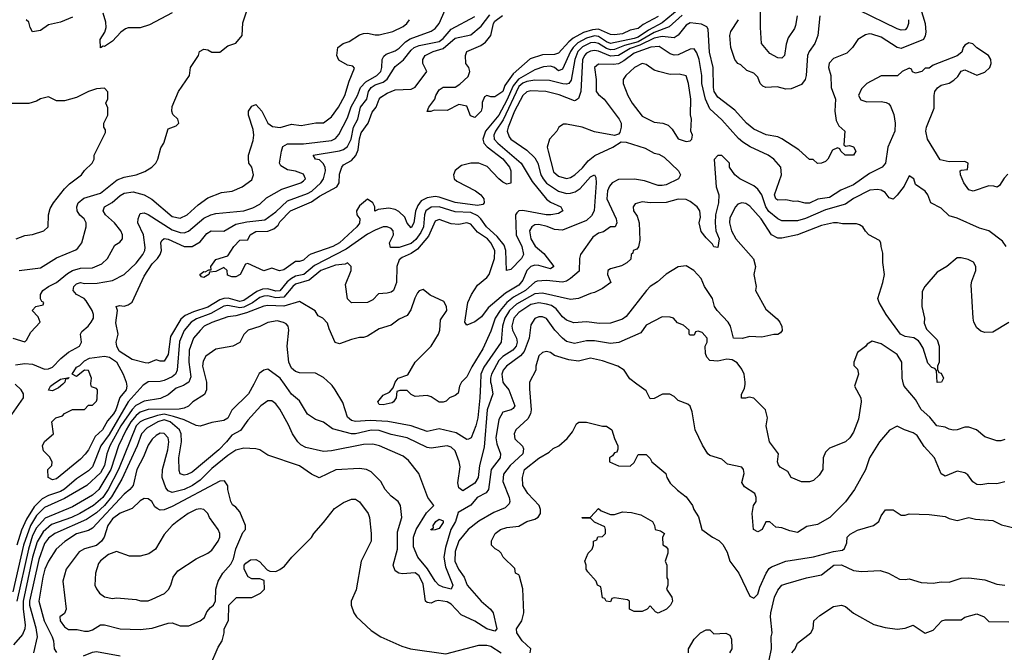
# Model space of a CAD drawing. Header units: inches. Extents: x 2348341 to 2479810, y 460419 to 613669.
# Tile 60 of 256: x 2371405 to 2376347, y 508652 to 511830. Entities that reach past the tile are written whole.
import ezdxf

# ---------------------------------------------------------------- set-up
doc = ezdxf.new("R2010")
doc.units = ezdxf.units.IN
doc.header["$MEASUREMENT"] = 0
doc.layers.add('C3570', color=7, linetype='Continuous')
doc.layers.add('C3571', color=7, linetype='Continuous')

msp = doc.modelspace()

# ---------------------------------------------------------------- linework, layer by layer
at = {"layer": 'C3570', "color": 2}
for points, elevation in [([(2371353.6, 509830), (2371423.7, 509930), (2371423.7, 509950), (2371412, 509970), (2371382.3, 510000)], 106), ([(2372237.7, 510000), (2372226.7, 509993.3), (2372190, 509979.5), (2372150, 509946), (2372112.1, 509927.9), (2372030, 509913.3), (2371988, 509892), (2371970, 509872.8), (2371912.9, 509790), (2371858, 509690), (2371842, 509650), (2371831.3, 509590), (2371810, 509553.3), (2371742, 509490), (2371630, 509424.4), (2371530, 509379.1), (2371490, 509340.4), (2371458.5, 509290), (2371424, 509190), (2371370, 508956)], 110), ([(2372580.1, 510000), (2372554, 509950), (2372470.5, 509869.5), (2372450, 509829.2), (2372430, 509817.2), (2372370, 509806.6), (2372310, 509789), (2372290, 509792), (2372230, 509819.7), (2372177.6, 509837.6), (2372130, 509848.1), (2372097.3, 509842.7), (2372030, 509820.4), (2372010, 509809.7), (2371990.3, 509790), (2371900.7, 509570), (2371848.2, 509470), (2371821.5, 509430), (2371775.8, 509390), (2371706, 509350), (2371664.9, 509330), (2371565, 509295), (2371523.2, 509256.8), (2371492.2, 509207.8), (2371469.5, 509130.5), (2371421.7, 508910), (2371421.5, 508870), (2371432.7, 508790), (2371430.2, 508769.7), (2371418.7, 508741.3), (2371373, 508690)], 118), ([(2372342.6, 510000), (2372343, 509970), (2372332.2, 509947.8), (2372274.8, 509910), (2372252, 509888), (2372230, 509878.4), (2372205.5, 509874.5), (2372050, 509872.1), (2372010, 509858), (2371990, 509842.2), (2371963.2, 509810), (2371938.8, 509770), (2371900.7, 509690), (2371862.9, 509570), (2371802.6, 509470), (2371770, 509441.1), (2371670, 509383.5), (2371533.5, 509326.5), (2371490, 509278), (2371470, 509238.4), (2371448.7, 509170), (2371390.9, 508910)], 114), ([(2372032.8, 510000), (2372025.1, 509994.9), (2371950.1, 509909.9), (2371854.1, 509745.9), (2371812.4, 509690), (2371770, 509583.6), (2371750, 509563.5), (2371690, 509523), (2371630, 509472.2), (2371610, 509459.8), (2371550, 509439.8), (2371517.4, 509422.6), (2371477.6, 509382.4), (2371439.1, 509320.9), (2371414.3, 509265.7), (2371391, 509190)], 106), ([(2373837.6, 510000), (2373859.5, 509970), (2373890.5, 509890), (2373882.8, 509877.2), (2373872, 509870), (2373830, 509859), (2373810, 509822), (2373794.9, 509730), (2373799.9, 509699.9), (2373819.1, 509650), (2373817.1, 509630), (2373772, 509570), (2373758.4, 509470), (2373745.9, 509454.2), (2373700.5, 509430), (2373668.7, 509391.3), (2373605.8, 509354.2), (2373592.4, 509310), (2373569.2, 509270), (2373541.7, 509178.3), (2373533.4, 509130), (2373541.7, 509081.7), (2373579.5, 508990), (2373570, 508969.6), (2373530, 508979.5), (2373509.3, 508990), (2373490, 509009.3), (2373452.4, 509072.4), (2373403, 509130), (2373382, 509182), (2373381.1, 509230), (2373395.4, 509270), (2373446.9, 509353.1), (2373484, 509390), (2373453.2, 509430), (2373408.7, 509550), (2373355.9, 509615.9), (2373330, 509638), (2373210.7, 509689.3), (2373178, 509698), (2373130, 509696.3), (2372970, 509664.5), (2372930, 509660.7), (2372841.7, 509681.7), (2372815.3, 509695.3), (2372800.9, 509710), (2372775.1, 509750), (2372754.9, 509794.9), (2372710, 509873.2), (2372690, 509901.2), (2372670, 509916), (2372650, 509916), (2372614.8, 509890), (2372550, 509819.3), (2372513.3, 509766.7), (2372470, 509743.7), (2372443.8, 509710), (2372403.8, 509670), (2372270, 509558), (2372246, 509546), (2372230, 509542.7), (2372210, 509549), (2372205.1, 509565.1), (2372204.2, 509630), (2372216.9, 509710), (2372215.6, 509750), (2372207.8, 509770), (2372160.5, 509810), (2372130, 509820.3), (2372097.6, 509810), (2372042.3, 509777.7), (2372016.9, 509750), (2371994.7, 509690), (2371917.2, 509522.8), (2371866.3, 509433.7), (2371831.3, 509390), (2371790, 509353.3), (2371740, 509320), (2371581.6, 509250), (2371550, 509226), (2371530, 509198.4), (2371500.7, 509119.3), (2371454, 508910), (2371454.2, 508890), (2371485.1, 508774.9), (2371492, 508730), (2371473.4, 508650)], 122), ([(2373964.3, 510000), (2373963.5, 509976.5), (2373972.4, 509870), (2373968.5, 509850), (2373955.1, 509824.9), (2373894.8, 509770), (2373886.8, 509750), (2373890, 509724.7), (2373928, 509688), (2373934.6, 509674.6), (2373930.4, 509650), (2373866.7, 509590), (2373833.5, 509546.5), (2373830.4, 509510), (2373862, 509430), (2373864.9, 509410), (2373861.4, 509398.6), (2373841.1, 509378.9), (2373785.2, 509354.8), (2373710, 509312), (2373656.3, 509270), (2373610, 509213.2), (2373590, 509158), (2373588.5, 509110), (2373608, 509070), (2373636.3, 509030), (2373650.7, 508990), (2373722, 508910), (2373768.9, 508868.9), (2373781.6, 508850), (2373800.5, 508770), (2373790, 508758), (2373750, 508769.7), (2373690, 508809.6), (2373620.4, 508840.4), (2373570, 508894.5), (2373550, 508906.6), (2373508, 508912), (2373490.7, 508909.3), (2373470, 508899), (2373450, 508902), (2373442, 508910), (2373430, 508995.3), (2373410, 509036), (2373390, 509052.3), (2373326.3, 509046.3), (2373308, 509050), (2373290, 509062), (2373279.3, 509090), (2373300.7, 509170), (2373302, 509258), (2373322.7, 509330), (2373317.2, 509390), (2373304, 509410), (2373270, 509437.2), (2373239, 509470), (2373218, 509510), (2373170, 509559), (2373146, 509570), (2373110, 509576), (2372991, 509569), (2372908.9, 509528.9), (2372870, 509548), (2372809.4, 509589.4), (2372650, 509642), (2372609.5, 509669.5), (2372590, 509675.1), (2372530, 509678.4), (2372490, 509667.6), (2372450, 509640.5), (2372370, 509576.3), (2372310, 509517.4), (2372272.4, 509490), (2372230, 509469.7), (2372170, 509455.6), (2372150, 509463.7), (2372138, 509478), (2372120.7, 509530), (2372122, 509570), (2372147.8, 509670), (2372152.8, 509710), (2372149.4, 509730), (2372130, 509752.3), (2372110, 509754), (2372090, 509742), (2372070, 509722.7), (2372050, 509692.7), (2372026.3, 509633.7), (2371992.7, 509570), (2371974, 509490), (2371957.3, 509470), (2371930, 509446.6), (2371770, 509275.6), (2371750, 509263.6), (2371690, 509247.8), (2371631.5, 509208.5), (2371587.3, 509170), (2371549.2, 509110.8), (2371531.7, 509070), (2371521.5, 509030), (2371501.1, 508910), (2371527.4, 508810), (2371568.4, 508730), (2371574.9, 508710), (2371577.3, 508670), (2371590, 508651)], 126), ([(2371941.2, 510000), (2371943, 509990), (2371939.3, 509970), (2371906.9, 509933.1), (2371886.7, 509870), (2371875.6, 509850), (2371845.7, 509814.3), (2371820.4, 509770), (2371784.2, 509735.8), (2371750, 509669.4), (2371732.8, 509647.2), (2371710, 509622.7), (2371590, 509524), (2371570, 509518), (2371548, 509530), (2371546, 509570), (2371566, 509590), (2371568, 509610), (2371554.6, 509634.6), (2371524.7, 509664.7), (2371519, 509690), (2371529.3, 509710.7), (2371574, 509750), (2371566, 509810), (2371586, 509830), (2371619, 509841), (2371630, 509851.3), (2371670, 509872), (2371730, 509872), (2371750, 509894), (2371770, 509894), (2371790, 509914), (2371793.6, 509926.4), (2371795.3, 509970), (2371790, 509978), (2371766, 509986), (2371762.5, 510000)], 102), ([(2371621.2, 510000), (2371599.8, 509980.2), (2371570, 509966), (2371548.9, 509968.9), (2371559, 509990), (2371573.7, 510000)], 102), ([(2373770.8, 510000), (2373780.4, 509950), (2373751.6, 509870), (2373737.2, 509682.8), (2373713.7, 509590), (2373706, 509530), (2373690, 509502), (2373630, 509464), (2373610, 509478), (2373604.1, 509504.1), (2373615.3, 509584.7), (2373611.6, 509610), (2373590, 509665.2), (2373570, 509683.7), (2373550, 509689.5), (2373470, 509677.6), (2373450, 509680.7), (2373350.6, 509729.4), (2373270, 509746.3), (2373210, 509766.9), (2373170, 509768.2), (2373090.2, 509749.8), (2373070, 509749.7), (2372975.5, 509775.5), (2372930, 509808.7), (2372890, 509822), (2372850, 509848.7), (2372810, 509915.3), (2372769.6, 509949.6), (2372733.9, 510000)], 118), ([(2373717.5, 510000), (2373714.6, 509930), (2373704.6, 509830), (2373694.9, 509790), (2373670.4, 509729.6), (2373657.3, 509722.7), (2373650, 509721.2), (2373595.6, 509755.6), (2373510, 509775.1), (2373450, 509762), (2373369.7, 509789.7), (2373252.4, 509812.4), (2373164, 509816), (2373090, 509811.3), (2373070, 509816.2), (2373050, 509834), (2373026.6, 509906.6), (2372989.3, 509970), (2372973.3, 509993.3), (2372966, 510000)], 114), ([(2373617, 510000), (2373612, 509990), (2373605.4, 509954.6), (2373590, 509942), (2373562, 509930), (2373545.4, 509914.6), (2373530, 509908.7), (2373511.1, 509908.9), (2373470, 509935.3), (2373450, 509942), (2373390, 509938), (2373370, 509948), (2373350, 509968), (2373312.7, 509967.3), (2373298, 509962), (2373294, 509930), (2373282, 509910), (2373274.4, 509905.6), (2373230, 509895.3), (2373210, 509898), (2373202, 509910), (2373230, 509944.7), (2373260.4, 509959.6), (2373279, 509981), (2373285.7, 510000)], 110), ([(2376350, 509508), (2376310, 509499), (2376270, 509501.2), (2376230, 509494), (2376210, 509495.3), (2376189.3, 509509.3), (2376164.7, 509544.7), (2376150, 509554), (2376110, 509562), (2376050, 509538), (2376030, 509548.7), (2375997, 509630), (2375945.8, 509685.8), (2375910, 509742), (2375890, 509755.3), (2375846, 509770), (2375810, 509788), (2375771.6, 509768.4), (2375721, 509710), (2375670, 509628.7), (2375650.4, 509569.6), (2375594.8, 509470), (2375550, 509409), (2375471, 509330), (2375410, 509294), (2375355.9, 509284.1), (2375310, 509254), (2375270, 509262), (2375230, 509278), (2375200.4, 509280.4), (2375170, 509308), (2375150, 509308), (2375131.1, 509268.9), (2375110, 509258), (2375089, 509270), (2375082, 509350), (2375088.7, 509390), (2375102, 509410), (2375102, 509430), (2375095.3, 509450), (2375043.1, 509483.1), (2375030, 509506), (2375042, 509550), (2375039, 509570), (2375030, 509582), (2374958, 509598), (2374930, 509622), (2374870, 509641.2), (2374859, 509650), (2374832.3, 509692.3), (2374795.1, 509770), (2374780.2, 509860.2), (2374770, 509888), (2374758.6, 509898.6), (2374710, 509918), (2374690, 509938), (2374668.4, 509948.4), (2374631.6, 509948.4), (2374590, 509928), (2374570, 509926), (2374550, 509966), (2374503.5, 510000)], 126), ([(2375599.3, 510000), (2375596, 509990), (2375627.7, 509930), (2375628, 509910), (2375615.9, 509824.1), (2375590, 509758), (2375571.3, 509730), (2375550.5, 509709.5), (2375470, 509678), (2375450, 509658), (2375438, 509630), (2375436, 509570), (2375418.5, 509541.5), (2375390, 509515.3), (2375370, 509508.7), (2375330, 509508), (2375278, 509530), (2375260.2, 509560.2), (2375222.7, 509582.7), (2375213.6, 509593.6), (2375209.2, 509610), (2375214, 509650), (2375169, 509710), (2375152.7, 509790), (2375158, 509830), (2375149.2, 509870), (2375090, 509929), (2375066, 509934), (2375048.4, 509928.4), (2375028.7, 509928.7), (2375028.7, 509948.7), (2375042.7, 509977.3), (2375045.7, 510000)], 122), ([(2376350, 509722), (2376330, 509715.3), (2376310, 509715.3), (2376250, 509735.3), (2376208, 509770), (2376170, 509784), (2376150, 509784), (2376110, 509769.2), (2376090, 509769), (2376070, 509773.2), (2376050, 509784), (2376008, 509790), (2375973.3, 509833.3), (2375930, 509872.7), (2375902, 509922), (2375844.5, 509990), (2375842, 510000)], 122), ([(2373968, 508650), (2373970.7, 508670), (2373927.3, 508710), (2373900.7, 508750), (2373898.8, 508770), (2373924.9, 508810), (2373935.5, 508850), (2373930.5, 508970.5), (2373914.4, 509034.4), (2373910, 509042), (2373894, 509050), (2373890, 509074), (2373832, 509130), (2373822, 509150), (2373810, 509162), (2373791.6, 509171.6), (2373774, 509190), (2373772.7, 509212.7), (2373791.3, 509250), (2373818, 509270), (2373850, 509279.5), (2373910, 509286), (2373950.6, 509309.4), (2373990, 509320.9), (2374008.2, 509331.8), (2374019.1, 509350), (2374019.3, 509370), (2374012.7, 509390), (2373955.5, 509450), (2373930.6, 509490), (2373928, 509530), (2373939.1, 509570), (2374010, 509627), (2374062.5, 509657.5), (2374083, 509677), (2374111.3, 509690), (2374153.2, 509726.8), (2374179.8, 509760.2), (2374199.6, 509800.4), (2374211.6, 509808.4), (2374250, 509808.7), (2374330, 509788.7), (2374350, 509788), (2374378, 509770), (2374390, 509726), (2374408, 509690), (2374407.3, 509672.7), (2374402, 509658), (2374390, 509654), (2374380.4, 509639.6), (2374366, 509630), (2374366, 509610), (2374410, 509589), (2374470, 509588), (2374490, 509606), (2374510, 509646), (2374550, 509646), (2374570, 509626), (2374578, 509610), (2374648.7, 509550), (2374653.2, 509530), (2374670, 509502), (2374706.3, 509466.3), (2374750, 509434), (2374782, 509390), (2374789.3, 509369.3), (2374812.9, 509332.9), (2374829.5, 509269.5), (2374882, 509230), (2374913.8, 509213.8), (2374934.5, 509194.5), (2374955.9, 509155.9), (2374969.8, 509109.8), (2375014.5, 509050), (2375070, 508934), (2375090, 508924), (2375110, 508944), (2375120.7, 508979.3), (2375152.7, 509050), (2375167, 509073), (2375178, 509082), (2375250.4, 509109.6), (2375390, 509131.8), (2375490, 509159.5), (2375535.3, 509164.7), (2375545.4, 509174.6), (2375557.3, 509202.7), (2375558, 509230), (2375573.7, 509246.3), (2375610, 509265.2), (2375690.6, 509289.4), (2375718, 509310), (2375730, 509338), (2375751.6, 509368.4), (2375790, 509368), (2375830, 509342), (2375850, 509342), (2375870, 509348.7), (2375970, 509344), (2376050, 509334), (2376070, 509324), (2376110, 509315.3), (2376170, 509329), (2376202, 509322), (2376290, 509315.3), (2376333.6, 509293.6), (2376410, 509274)], 130), ([(2372359.6, 508580.4), (2372402, 508678), (2372422, 508710), (2372432, 508750), (2372432, 508770), (2372452.7, 508812.7), (2372454, 508890), (2372492.7, 508927.3), (2372570, 508928), (2372614, 508950), (2372634, 508970), (2372632.7, 509012.7), (2372610, 509022), (2372570, 509022), (2372551.6, 509031.6), (2372532, 509070), (2372532, 509090), (2372539.6, 509100.4), (2372563.6, 509116.4), (2372590, 509118), (2372608.4, 509108.4), (2372647.3, 509067.3), (2372660.4, 509060.4), (2372690, 509058), (2372710, 509068), (2372734.4, 509085.6), (2372771, 509130), (2372870.5, 509229.5), (2372881, 509250), (2372930, 509304), (2372985.2, 509374.8), (2373030, 509405.2), (2373070, 509422), (2373090, 509422), (2373110, 509408), (2373154, 509350), (2373161.2, 509330), (2373169.4, 509250), (2373169.2, 509210), (2373119, 509110), (2373093.2, 508966.8), (2373069, 508910), (2373068.7, 508890), (2373082, 508850), (2373095.3, 508830), (2373170, 508762), (2373218, 508730), (2373323.2, 508683.2), (2373366, 508670), (2373544.1, 508644.1), (2373710, 508689.2), (2373750, 508689.2), (2373770, 508682.7), (2373820.9, 508650)], 130), ([(2375167.1, 508612.9), (2375178, 508670), (2375177.3, 508730), (2375182.8, 508750), (2375173.4, 508830), (2375175.5, 508850), (2375193, 508930), (2375210, 508964), (2375230, 508989), (2375250, 508997.2), (2375353.7, 509026.3), (2375430, 509041.2), (2375492, 509090), (2375530, 509092.6), (2375590, 509063.6), (2375630, 509058), (2375724, 509064), (2375766, 509050), (2375820.4, 509020.4), (2375850, 509018), (2375870, 509022), (2375930, 509002.7), (2375990, 508999.3), (2376030, 509006.6), (2376070, 509005.1), (2376130, 509024.2), (2376170, 509026.3), (2376250, 509017.2), (2376310, 508994.3), (2376350, 508989.6)], 134), ([(2375281, 508650), (2375298, 508670), (2375310, 508698), (2375376, 508750), (2375387.1, 508772.9), (2375392, 508810), (2375422, 508838), (2375490, 508882), (2375530, 508888.7), (2375550, 508882), (2375590, 508848.7), (2375692.9, 508792.9), (2375750, 508777.2), (2375809.3, 508769.3), (2375850, 508773.2), (2375890, 508788), (2375950, 508748), (2375990, 508764), (2376034, 508810), (2376050, 508815.3), (2376130, 508815.3), (2376150, 508828.7), (2376210, 508846), (2376246, 508830), (2376270, 508808), (2376370, 508806)], 138), ([(2374762, 508650), (2374762, 508670), (2374790, 508718), (2374822, 508750), (2374850, 508766), (2374870, 508766), (2374890, 508746), (2374950, 508748.7), (2374970, 508738), (2374978, 508718), (2374979, 508670), (2374968.7, 508650)], 134), ([(2371725.4, 508634.6), (2371770, 508654), (2371790, 508657.3), (2371910, 508634.8)], 126)]:
    msp.add_lwpolyline(points, dxfattribs=dict(at, elevation=elevation))
for points, elevation in [([(2372433.2, 509513.2), (2372410, 509512.7), (2372170, 509384.2), (2372130, 509367.3), (2372110, 509366.6), (2372094.2, 509374.2), (2372083.6, 509383.6), (2372068.7, 509410), (2372050, 509424), (2372030, 509425.2), (2372010, 509412.7), (2371970, 509374.5), (2371910, 509351.5), (2371870, 509322.9), (2371847, 509290), (2371828.9, 509231.1), (2371814.9, 509210), (2371790, 509189.6), (2371730, 509172), (2371702.8, 509157.2), (2371638.8, 509070), (2371621, 509010), (2371638.8, 508870), (2371630, 508848), (2371606.8, 508830), (2371607.3, 508810), (2371630, 508781), (2371650, 508766.8), (2371692.9, 508767.1), (2371730, 508759.1), (2371750, 508759.1), (2371770, 508765.5), (2371810, 508790.7), (2371830, 508790.7), (2371910, 508770.7), (2372010, 508767.3), (2372070, 508774), (2372150, 508798.8), (2372170, 508801), (2372210, 508786), (2372254, 508786), (2372310, 508811.3), (2372333.2, 508826.8), (2372344.7, 508855.3), (2372362, 508878), (2372378, 508890), (2372388.4, 508911.6), (2372388.7, 508970), (2372402, 509010), (2372425.2, 509050), (2372464, 509096), (2372478, 509122), (2372490, 509172), (2372525.6, 509254.4), (2372538, 509270), (2372538, 509290), (2372510, 509358), (2372490, 509382), (2372473.6, 509393.6), (2372464, 509410), (2372449, 509471), (2372449, 509489)], 130), ([(2372310, 509372.7), (2372290, 509369.2), (2372250, 509349.2), (2372196, 509310), (2372170, 509289), (2372130, 509244), (2372086, 509170), (2372053, 509147), (2372010, 509136), (2371955.5, 509135.5), (2371890, 509158), (2371850, 509143.7), (2371810, 509112.7), (2371800.9, 509099.1), (2371784.9, 509050), (2371782.8, 508990), (2371790.6, 508970.6), (2371806, 508950), (2371830, 508930.8), (2371870, 508922.8), (2371890, 508926), (2371990, 508918), (2372011.1, 508911.1), (2372050, 508911), (2372070, 508918.8), (2372131.7, 508948.3), (2372152.1, 508967.9), (2372164, 508990), (2372175.3, 509030), (2372198, 509062), (2372290, 509122.8), (2372348.7, 509150), (2372370, 509166), (2372401.2, 509210), (2372409.2, 509230), (2372409, 509250), (2372401.2, 509270), (2372357.2, 509330), (2372349, 509350), (2372330, 509369)], 134), ([(2374370, 509344.7), (2374390, 509344.7), (2374430, 509358), (2374475.3, 509355.3), (2374522.8, 509342.8), (2374582, 509310), (2374592, 509290), (2374594, 509270), (2374622, 509262), (2374642, 509250), (2374631.3, 509230), (2374632.7, 509192.7), (2374650, 509182), (2374658, 509170), (2374658, 509150), (2374644.7, 509110), (2374654, 509090), (2374654, 509026), (2374658, 509018), (2374658, 508990), (2374652, 508970), (2374678, 508930), (2374682, 508910), (2374672, 508890), (2374651.1, 508868.9), (2374610, 508849), (2374596.4, 508856.4), (2374570, 508886), (2374554, 508870), (2374530, 508858), (2374490, 508858), (2374466, 508870), (2374466, 508910), (2374456.4, 508916.4), (2374390, 508926), (2374378, 508922), (2374370, 508906), (2374348.7, 508908.7), (2374342, 508922), (2374330, 508926), (2374322, 508982), (2374306, 508990), (2374298, 509010), (2374256.5, 509056.5), (2374248.7, 509070), (2374248.7, 509090), (2374242, 509110), (2374258, 509150), (2374278, 509170), (2374286, 509190), (2374286, 509210), (2374302, 509218), (2374307.3, 509232.7), (2374330, 509234), (2374338, 509242), (2374346, 509250), (2374346, 509270), (2374342, 509282), (2374290, 509306), (2374270, 509326), (2374230, 509326), (2374226, 509330), (2374270, 509332), (2374310, 509374), (2374323.6, 509363.6)], 130), ([(2373470, 509266), (2373469, 509269), (2373482, 509278), (2373481.2, 509290), (2373493.2, 509310), (2373510, 509320.5), (2373530, 509313), (2373530, 509304), (2373510, 509274), (2373490, 509268)], 118)]:
    msp.add_lwpolyline(points, close=True, dxfattribs=dict(at, elevation=elevation))
at = {"layer": 'C3571', "color": 2}
for points, elevation in [([(2375307.6, 511850), (2375299.9, 511800.1), (2375294.6, 511785.4), (2375262, 511738), (2375252.4, 511707.6), (2375244, 511650), (2375230, 511636), (2375210, 511638), (2375170, 511660.9), (2375129.3, 511710), (2375123.7, 511790), (2375124.5, 511984.5)], 98), ([(2375920.7, 511910), (2375950.4, 511810), (2375953, 511767), (2375950.6, 511749.4), (2375941, 511730), (2375830, 511684.7), (2375809, 511690), (2375730, 511742.7), (2375682.8, 511757.2), (2375670, 511759), (2375650, 511754), (2375611.3, 511730), (2375586, 511690), (2375557.5, 511662.5), (2375490, 511635.1), (2375468.3, 511611.7), (2375464.9, 511590), (2375477.3, 511550), (2375478.8, 511490), (2375499.3, 511430), (2375496.4, 511370), (2375504.1, 511324.1), (2375516.8, 511296.8), (2375546, 511270), (2375542, 511202), (2375550, 511194), (2375570, 511198), (2375590, 511192), (2375602, 511170), (2375590, 511148.7), (2375548.7, 511148.7), (2375526, 511170), (2375522, 511182), (2375510, 511186), (2375484.7, 511175.3), (2375462, 511130), (2375450, 511118), (2375430, 511108.7), (2375410, 511108), (2375387.3, 511127.3), (2375370, 511128), (2375315.5, 511175.5), (2375230, 511232.3), (2375210, 511240.9), (2375151.7, 511251.7), (2375090, 511279.3), (2375053.2, 511310), (2374994.7, 511374.7), (2374910, 511440.7), (2374891.6, 511470), (2374888.2, 511490), (2374886, 511590), (2374867.2, 511667.2), (2374861.6, 511781.6), (2374854.7, 511794.7), (2374828.1, 511808.1), (2374770, 511814.7), (2374750, 511802), (2374710, 511752.3), (2374690, 511739.5), (2374630, 511745.3), (2374590, 511736.5), (2374518.5, 511701.5), (2374470, 511684.7), (2374410, 511649.8), (2374370, 511646), (2374310, 511671.8), (2374290, 511675.3), (2374270, 511672), (2374250, 511661.1), (2374239.6, 511650), (2374230, 511628.7), (2374222, 511470), (2374210, 511434), (2374195.5, 511424.5), (2374190, 511422.7), (2374112.5, 511452.5), (2374046, 511470), (2373970, 511472.8), (2373950, 511467), (2373930, 511449.3), (2373888.1, 511370), (2373857.4, 511290), (2373852.2, 511270), (2373862, 511242), (2373870.6, 511230), (2373950, 511174), (2373990, 511136.3), (2374006, 511110), (2374021.1, 511050), (2374032, 511030), (2374050, 511008.5), (2374110, 510968.5), (2374150, 510957.6), (2374170, 510958.4), (2374193.9, 510966.1), (2374217.8, 510982.2), (2374270, 511040.5), (2374290.9, 511050.9), (2374297.1, 511037.1), (2374298, 511010), (2374288.2, 510870), (2374274.8, 510845.2), (2374250, 510821.6), (2374130, 510773.6), (2374090, 510775.6), (2374051.9, 510791.9), (2374010, 510801.3), (2373990, 510799.6), (2373976.3, 510790), (2373964.4, 510770), (2373970.4, 510730), (2373992, 510692), (2374036, 510656), (2374086, 510590), (2374070, 510579.3), (2374010, 510595.6), (2373990, 510597.6), (2373970, 510589.6), (2373950.3, 510569.7), (2373930, 510520.9), (2373910, 510496.3), (2373843.2, 510456.8), (2373756.7, 510383.3), (2373723.1, 510336.9), (2373690, 510312.7), (2373650, 510295.3), (2373639, 510310), (2373655.1, 510410), (2373673.3, 510450), (2373702.9, 510497.1), (2373750, 510535.5), (2373761.6, 510550), (2373787.6, 510630), (2373789.5, 510670), (2373769.6, 510710), (2373753.3, 510730), (2373702.3, 510762.2), (2373670, 510802.7), (2373650, 510809.3), (2373610, 510800.9), (2373570, 510804.5), (2373510, 510826.6), (2373490, 510817.2), (2373457, 510743), (2373402, 510678), (2373370, 510655.1), (2373324.8, 510635.2), (2373310, 510624), (2373298, 510590), (2373296.3, 510510), (2373281, 510470), (2373270, 510461.2), (2373250, 510456), (2373206.8, 510453.2), (2373176.8, 510423.2), (2373150, 510409), (2373070, 510408), (2373050, 510428), (2373040.2, 510499.8), (2373068.7, 510570), (2373068, 510590), (2373050, 510608), (2373038, 510602), (2372990, 510596.9), (2372916.3, 510570), (2372858.3, 510521.7), (2372790, 510501), (2372775.3, 510490), (2372730, 510436.4), (2372690, 510432.3), (2372650, 510442.5), (2372630, 510441.8), (2372610, 510434.6), (2372572.9, 510407.1), (2372530, 510385.6), (2372510, 510382.7), (2372450, 510393.6), (2372430, 510390.8), (2372365, 510355), (2372291.8, 510328.2), (2372265.3, 510310), (2372231.1, 510268.9), (2372206.8, 510213.2), (2372196, 510070), (2372186.4, 510050), (2372170, 510036.3), (2372130, 510018), (2372110, 510013), (2372050, 510011.6), (2372032.8, 510000)], 106), ([(2371384, 510096), (2371430, 510103.8), (2371470, 510100.4), (2371530, 510074.9), (2371550, 510075.5), (2371570, 510085.5), (2371611.3, 510128.7), (2371650, 510160.7), (2371705.2, 510190), (2371715.1, 510210), (2371709.3, 510250.7), (2371716, 510264), (2371748.7, 510290), (2371764, 510310), (2371775.3, 510330), (2371775.3, 510350), (2371768.7, 510370), (2371738.6, 510418.6), (2371729.3, 510429.3), (2371689.6, 510449.6), (2371674, 510470), (2371676, 510490), (2371690, 510504), (2371709.7, 510510.3), (2371730, 510504.9), (2371794.2, 510505.8), (2371870, 510520.5), (2371929, 510550), (2371990, 510606.8), (2372023.7, 510650), (2372033.6, 510670), (2372034.9, 510685.1), (2372025.6, 510750), (2371998, 510810), (2371999.3, 510830), (2372010, 510856), (2372030, 510859.1), (2372050, 510852.2), (2372170, 510774.3), (2372210, 510761.1), (2372230, 510759.5), (2372252.6, 510767.4), (2372330, 510832.7), (2372364, 510850), (2372390, 510857.1), (2372529.6, 510870.4), (2372575.3, 510884.7), (2372610, 510904), (2372644.4, 510935.6), (2372721.3, 510978.7), (2372815.3, 511010), (2372830, 511021), (2372839, 511030), (2372830, 511054), (2372789.4, 511069.4), (2372750, 511076), (2372716, 511096), (2372709.4, 511110), (2372718.4, 511170), (2372726.5, 511193.5), (2372750, 511206.4), (2372830, 511207), (2372970, 511223.7), (2372990, 511232.7), (2373007.3, 511252.7), (2373050, 511337.3), (2373068, 511392), (2373101.1, 511450), (2373116.4, 511490), (2373142, 511518), (2373197.6, 511550), (2373218, 511570), (2373223.5, 511590), (2373224.2, 511630), (2373232.8, 511647.2), (2373243.7, 511656.3), (2373290, 511674), (2373310, 511686.4), (2373341.2, 511718.8), (2373365.7, 511734.3), (2373470, 511773), (2373490, 511784.9), (2373510, 511811), (2373540.1, 511879.9)], 106), ([(2371402, 510570), (2371510, 510584), (2371590, 510634), (2371686.3, 510673.7), (2371697.5, 510682.5), (2371717.2, 510710), (2371739, 510790), (2371739, 510810), (2371729, 510830), (2371707.6, 510847.6), (2371694, 510870), (2371691.5, 510890), (2371697.6, 510910), (2371726.2, 510933.8), (2371810, 510958), (2371894, 511026), (2371930, 511039.3), (2371989.4, 511050.6), (2372032.9, 511067.1), (2372068, 511090), (2372088, 511110), (2372098, 511130), (2372113.6, 511186.4), (2372129, 511210), (2372150, 511282), (2372190, 511296), (2372204, 511310), (2372199, 511330), (2372173.6, 511353.6), (2372169, 511370), (2372170, 511394), (2372202, 511470), (2372258, 511550), (2372262, 511590), (2372302, 511650), (2372308, 511670), (2372330, 511682), (2372350, 511678), (2372370, 511666.8), (2372410, 511667.3), (2372450, 511698), (2372490, 511711.3), (2372522, 511750), (2372525.2, 511814.8), (2372544, 511870)], 114), ([(2371670, 511842), (2371610, 511817), (2371550, 511804), (2371510, 511775.3), (2371470, 511769), (2371458, 511790), (2371450, 511818), (2371438, 511830)], 114), ([(2372170, 511864), (2372056.7, 511803.3), (2372010, 511789.3), (2371950, 511789.3), (2371935.9, 511784.1), (2371912.8, 511767.2), (2371870, 511722.7), (2371830, 511695.3), (2371823.6, 511696.4), (2371810, 511688.7), (2371809.2, 511730), (2371832.3, 511767.7), (2371839.3, 511790), (2371838, 511818), (2371823.1, 511863.1)], 114), ([(2374730, 511852.9), (2374665.1, 511794.9), (2374590, 511765), (2374510, 511719.1), (2374440.1, 511699.9), (2374390, 511679.4), (2374370, 511678.7), (2374350, 511685.2), (2374310, 511710.8), (2374290, 511715.9), (2374270, 511713.2), (2374230, 511694.2), (2374207.3, 511670), (2374192.1, 511630), (2374173.2, 511526.8), (2374160.7, 511510), (2374150, 511505.4), (2374131.8, 511508.2), (2374064.9, 511524.9), (2373990, 511526.2), (2373950, 511518.9), (2373930, 511510.7), (2373910, 511494), (2373832.5, 511327.5), (2373793.1, 511270), (2373784.6, 511250), (2373787, 511230), (2373804.4, 511210), (2373922, 511110), (2373978, 511018), (2374049.1, 510929.1), (2374070, 510914), (2374121, 510890), (2374131, 510870), (2374110, 510857.2), (2374070.4, 510849.6), (2374048, 510850), (2373930, 510871.5), (2373910.5, 510869.5), (2373899.9, 510860.1), (2373893.4, 510850), (2373897.4, 510750), (2373924.9, 510690), (2373934.4, 510650), (2373924, 510630), (2373870, 510575.3), (2373849.2, 510570), (2373845.4, 510670), (2373836.8, 510696.8), (2373801.4, 510741.4), (2373748.2, 510790), (2373720.4, 510830), (2373704.8, 510844.8), (2373670, 510860.8), (2373590, 510864.7), (2373510, 510889.7), (2373470, 510888.5), (2373444, 510870), (2373436.9, 510850), (2373431.1, 510790), (2373419.3, 510760.7), (2373393.7, 510726.3), (2373370, 510705.6), (2373310, 510685.3), (2373266, 510686), (2373262, 510710), (2373282, 510750), (2373279.3, 510770), (2373270, 510781.2), (2373250, 510789.4), (2373230, 510789.5), (2373190, 510773), (2373150, 510752.8), (2373042.9, 510677.1), (2372885.3, 510594.7), (2372830.4, 510550), (2372790, 510541.6), (2372769.5, 510530.5), (2372747.4, 510512.6), (2372710, 510468.8), (2372690, 510467.1), (2372650, 510477.4), (2372624, 510476), (2372595.8, 510464.2), (2372530, 510418.8), (2372510, 510415), (2372450.7, 510430.7), (2372430, 510429.8), (2372410, 510422.4), (2372350, 510385.8), (2372277, 510363), (2372236.3, 510343.7), (2372214.6, 510325.4), (2372161.5, 510238.5), (2372150, 510148.7), (2372130, 510115.3), (2372110, 510115.3), (2372090, 510122), (2372050, 510105.2), (2372034, 510106), (2371970, 510123.6), (2371904.7, 510164.7), (2371892, 510190), (2371889.2, 510210), (2371899.3, 510250), (2371887.2, 510307.2), (2371895.3, 510370), (2371889.2, 510390), (2371905.2, 510394.8), (2371930, 510390.8), (2371950, 510397.3), (2371970, 510411), (2372030, 510542), (2372070, 510603), (2372097, 510630), (2372109.6, 510650), (2372117, 510670), (2372114, 510710), (2372119, 510721), (2372129.4, 510730.6), (2372150, 510727.7), (2372230, 510690.3), (2372270, 510690.4), (2372310, 510714.4), (2372343.5, 510756.5), (2372365.2, 510770), (2372430, 510768.5), (2372490, 510803.6), (2372545.2, 510814.8), (2372635.3, 510824.7), (2372690, 510864.9), (2372750, 510919.6), (2372850, 510956.9), (2372870.6, 510969.4), (2372916.9, 511010), (2372929.7, 511030), (2372939.7, 511070), (2372937.6, 511090), (2372927.9, 511107.9), (2372910, 511126), (2372889, 511130), (2372878, 511150), (2373010, 511172), (2373030, 511178.7), (2373050, 511193), (2373068.2, 511230), (2373081, 511290), (2373102.6, 511330), (2373115.4, 511390), (2373147.1, 511430), (2373156, 511470), (2373169.7, 511490), (2373190, 511502.4), (2373230, 511516.9), (2373249, 511531), (2373290, 511595.5), (2373330.9, 511629.1), (2373370, 511677.6), (2373385.1, 511690), (2373410, 511699.6), (2373510, 511720.3), (2373530, 511735.3), (2373570, 511782.6), (2373690, 511845.5)], 102), ([(2374715.7, 511884.2), (2374630, 511814.8), (2374562.1, 511777.9), (2374510, 511742.1), (2374490, 511734.9), (2374370, 511709.8), (2374350, 511718), (2374310, 511745.8), (2374290, 511748.3), (2374250, 511737.3), (2374207.1, 511712.9), (2374183.2, 511690), (2374169.2, 511670), (2374130, 511581.2), (2374110, 511572.7), (2374089.6, 511589.6), (2374070, 511596.2), (2374034, 511594), (2373990, 511578.9), (2373908.5, 511531.5), (2373881.7, 511498.3), (2373850, 511425.4), (2373810, 511351.2), (2373742.3, 511270), (2373728.9, 511230), (2373734.9, 511210), (2373751.1, 511191.1), (2373830, 511131.8), (2373863.8, 511090), (2373870.5, 511070), (2373870.5, 511009.5), (2373850, 511003.7), (2373830, 511014.5), (2373809.6, 511030), (2373752.2, 511092.2), (2373710, 511109.8), (2373670, 511109.8), (2373621.8, 511098.2), (2373590, 511072), (2373582, 511050), (2373586.4, 511030), (2373598.5, 511018.5), (2373693.4, 510970), (2373720.5, 510950), (2373735.5, 510930), (2373736, 510910), (2373730, 510902), (2373703, 510897), (2373590, 510911.1), (2373510, 510938.3), (2373490, 510941.1), (2373450, 510935.6), (2373420.5, 510919.5), (2373402.7, 510897.2), (2373391.5, 510868.5), (2373384, 510810), (2373370, 510784), (2373350, 510808.7), (2373337.4, 510837.4), (2373307.3, 510867.2), (2373290, 510876.9), (2373257.1, 510882.9), (2373203.6, 510876.4), (2373188.4, 510868.4), (2373188, 510890), (2373178, 510910), (2373150, 510928.7), (2373110, 510895.3), (2373096, 510870), (2373098, 510850), (2373112, 510830), (2373110, 510808), (2373098, 510790), (2373010.6, 510710), (2372976, 510690), (2372867.1, 510652.9), (2372854, 510646), (2372830, 510622), (2372810, 510615.3), (2372790, 510615.3), (2372730, 510574), (2372709.3, 510569.3), (2372670, 510582), (2372630, 510568), (2372550, 510606), (2372538, 510602), (2372512, 510550), (2372490, 510538), (2372470, 510538), (2372447.3, 510547.3), (2372446, 510570), (2372430, 510586), (2372390, 510566), (2372358, 510562), (2372354, 510550), (2372330, 510535.3), (2372318, 510538), (2372309.5, 510550.5), (2372330, 510564.7), (2372336.4, 510563.6), (2372354, 510574), (2372366, 510574), (2372364, 510590), (2372390, 510624.7), (2372450, 510644.7), (2372479, 510690), (2372510, 510722), (2372550, 510724.7), (2372562, 510750), (2372590, 510766.8), (2372650, 510767.7), (2372680.2, 510779.8), (2372702, 510798), (2372710, 510814), (2372763.7, 510870), (2372870, 510914.9), (2372910, 510944.4), (2372997.2, 510990), (2373009.3, 511010), (2373010, 511054), (2373021.2, 511090), (2373030, 511101), (2373070, 511122.8), (2373092.3, 511147.8), (2373104.1, 511175.9), (2373110, 511231.3), (2373118.6, 511261.4), (2373154.7, 511310), (2373174.7, 511365.3), (2373194, 511390), (2373210, 511431), (2373218.4, 511441.6), (2373250, 511461.6), (2373290, 511477.1), (2373370, 511481.3), (2373390, 511490.5), (2373449, 511570), (2373429.3, 511610), (2373429.3, 511630), (2373440.9, 511650), (2373481.2, 511670), (2373530, 511685.5), (2373590, 511736.5), (2373670, 511754.4), (2373722, 511798), (2373765.1, 511854.9)], 98), ([(2374610, 511845.7), (2374534.5, 511805.5), (2374510, 511786), (2374470, 511777), (2374430, 511759.7), (2374390, 511753.3), (2374370, 511755.6), (2374310, 511783.1), (2374280.6, 511779.4), (2374235.2, 511764.8), (2374183.5, 511736.5), (2374161.2, 511718.8), (2374110, 511661.6), (2374090, 511655.1), (2374030, 511653.6), (2373967.1, 511632.9), (2373882, 511558), (2373840.6, 511499.4), (2373830, 511469.3), (2373790, 511442), (2373770, 511442), (2373750, 511448.7), (2373738, 511442), (2373726.8, 511413.2), (2373726.8, 511390), (2373721, 511370), (2373690, 511339), (2373667.2, 511347.2), (2373650, 511395.3), (2373610, 511404), (2373550, 511373.2), (2373484.7, 511375.3), (2373468.7, 511368.7), (2373450, 511368), (2373458, 511390), (2373488.7, 511430), (2373494, 511450), (2373510, 511478), (2373530, 511490.8), (2373590, 511490.8), (2373614.5, 511505.5), (2373656, 511544), (2373664, 511570), (2373659, 511590), (2373645.2, 511610), (2373642.7, 511650), (2373649, 511670), (2373720.2, 511699.8), (2373742.5, 511717.5), (2373769.6, 511750.4), (2373783, 511810), (2373790, 511822), (2373828.3, 511851.7)], 94), ([(2375421, 511850), (2375410.6, 511750), (2375396.3, 511710), (2375367.7, 511670), (2375359.1, 511650), (2375352.7, 511550), (2375347.3, 511530), (2375330, 511504), (2375276.9, 511483.1), (2375250, 511481.2), (2375207.1, 511492.9), (2375150, 511489.3), (2375135.5, 511495.5), (2375121.2, 511510), (2375110, 511542), (2375090, 511562), (2375054.6, 511574.6), (2375024, 511604), (2375009.5, 511609.5), (2374994, 511630), (2374974, 511690), (2374969.2, 511750), (2374974, 511770), (2375013.2, 511830)], 102), ([(2375865.7, 511830), (2375866.7, 511810), (2375859.3, 511790), (2375850, 511779.5), (2375830, 511776.9), (2375810, 511784.7), (2375617.7, 511877.7)], 102), ([(2371370, 510230.6), (2371430, 510211.3), (2371439.3, 510220.7), (2371460.1, 510259.9), (2371508, 510310), (2371498, 510338), (2371468, 510370), (2371486, 510390), (2371522, 510398), (2371526, 510410), (2371515.3, 510415.3), (2371508.7, 510428.7), (2371508.7, 510450), (2371521.2, 510470), (2371549, 510490), (2371590, 510510.4), (2371644.4, 510555.6), (2371669.8, 510570.3), (2371710, 510581.3), (2371770, 510584.4), (2371816.6, 510603.4), (2371845.2, 510630), (2371882.9, 510697.1), (2371906.8, 510713.2), (2371921.2, 510730), (2371920.9, 510750), (2371912.3, 510770), (2371880.9, 510810), (2371835.1, 510850), (2371824.2, 510870), (2371829.8, 510890.2), (2371868.6, 510911.4), (2371910, 510947.7), (2371930, 510959.1), (2371974.8, 510965.2), (2372030, 510950.5), (2372068.7, 510928.7), (2372170, 510841.6), (2372210, 510832.7), (2372246, 510850), (2372300.1, 510899.9), (2372350, 510934.8), (2372418.6, 510961.4), (2372472.1, 510967.9), (2372522, 510990), (2372570, 511026), (2372578, 511050), (2372569.5, 511089.5), (2372555.3, 511110), (2372553.6, 511133.6), (2372553.2, 511150), (2372576.9, 511223.1), (2372580.7, 511250), (2372577.6, 511277.6), (2372552.7, 511350), (2372553.2, 511370), (2372570, 511396), (2372590, 511404.7), (2372621, 511370), (2372650.6, 511310.6), (2372674, 511294), (2372711.9, 511288.1), (2372770, 511304.7), (2372818, 511298), (2372891.1, 511311.1), (2372930, 511311.3), (2372970, 511342.8), (2373004.5, 511390), (2373036.2, 511450), (2373058.6, 511521.4), (2373086, 511586), (2373076.4, 511596.4), (2373050, 511602), (2373007.3, 511627.3), (2372996, 511650), (2373001.2, 511690), (2373028.7, 511710), (2373058.9, 511721.1), (2373110, 511753.4), (2373130, 511760.7), (2373150, 511762.8), (2373190, 511753.4), (2373210, 511753.4), (2373278, 511770), (2373330, 511796), (2373348.7, 511810), (2373362, 511830)], 110), ([(2376365.4, 511054.6), (2376346.4, 511033.6), (2376323.6, 510996.4), (2376311.6, 510988.4), (2376294.6, 510994.6), (2376270, 510995.3), (2376190.9, 510969.1), (2376170, 510975.3), (2376144, 511010), (2376128, 511050), (2376126, 511070), (2376130, 511074), (2376162, 511078), (2376166, 511110), (2376150, 511118), (2376070, 511115.3), (2376026, 511126), (2375962, 511230), (2375953.2, 511270), (2375956, 511290), (2375994.8, 511385.2), (2375994.5, 511450), (2375999.3, 511470), (2376012, 511488), (2376030, 511501), (2376070, 511511.3), (2376093.6, 511526.4), (2376114.6, 511545.4), (2376130, 511572), (2376150, 511578), (2376210, 511551.3), (2376250, 511566), (2376274, 511590), (2376281.2, 511610), (2376279, 511630), (2376268.7, 511650), (2376210, 511688.7), (2376190, 511708.7), (2376170, 511714), (2376150, 511702), (2376141, 511690), (2376133.7, 511666.3), (2376110, 511648), (2375990, 511602), (2375970, 511586), (2375950, 511586), (2375934, 511570), (2375902, 511562), (2375887.3, 511567.3), (2375882, 511582), (2375870, 511586), (2375834, 511570), (2375811.3, 511548.7), (2375730, 511548), (2375658, 511510), (2375630, 511482), (2375616, 511450), (2375626.8, 511426.8), (2375656.9, 511416.9), (2375730, 511418.8), (2375754.4, 511414.4), (2375767.3, 511407.3), (2375775.9, 511395.9), (2375793.4, 511353.4), (2375799.1, 511310), (2375797.3, 511270), (2375762, 511190), (2375750.5, 511110), (2375734, 511090), (2375670, 511057.6), (2375590, 511001.3), (2375526.6, 510973.4), (2375470, 510936.3), (2375411.9, 510928.1), (2375370, 510907.6), (2375347.6, 510907.6), (2375310, 510919), (2375290, 510917.2), (2375250, 510925.2), (2375210, 510922.7), (2375201.2, 510930), (2375193.2, 510950), (2375229.2, 511050), (2375225.2, 511090), (2375190, 511129), (2375162, 511150), (2375071.2, 511191.2), (2375034.1, 511214.2), (2375012.8, 511232.8), (2374930, 511326.6), (2374870, 511382.7), (2374846.6, 511430), (2374829.8, 511509.8), (2374828.3, 511550), (2374815.8, 511630), (2374803.6, 511663.6), (2374790, 511684), (2374770, 511681.2), (2374710, 511654), (2374690, 511651.6), (2374670, 511658.4), (2374614.8, 511694.7), (2374572.3, 511692.3), (2374490, 511662), (2374437.4, 511622.6), (2374411, 511609), (2374384.9, 511604.9), (2374310, 511606.6), (2374290.7, 511590), (2374298.4, 511530), (2374298, 511470), (2374310, 511454), (2374338.8, 511430), (2374414, 511330), (2374424, 511310), (2374424, 511290), (2374416.8, 511263.2), (2374410, 511255.3), (2374390, 511248.7), (2374290, 511266), (2374228, 511290), (2374150, 511306), (2374134.8, 511305.2), (2374110.7, 511289.3), (2374101, 511270), (2374064, 511230), (2374053, 511190), (2374057.1, 511170), (2374085.2, 511065.3), (2374110, 511043.8), (2374150, 511032.7), (2374170, 511037.1), (2374192.3, 511050), (2374230, 511085.5), (2374259.2, 511120.8), (2374292.2, 511147.8), (2374382, 511190), (2374424, 511216), (2374450, 511214.8), (2374544.4, 511184.4), (2374590, 511158.8), (2374613.7, 511153.7), (2374639.8, 511139.8), (2374712, 511070), (2374722, 511050), (2374711.3, 511030), (2374650, 511000.9), (2374630, 510997), (2374610, 510997), (2374541, 511021), (2374490.4, 511029.6), (2374410, 511027), (2374378.8, 511010), (2374365.5, 510994.5), (2374354.9, 510970), (2374352.4, 510930), (2374398.8, 510830), (2374402, 510810), (2374394, 510790), (2374370, 510788.7), (2374335.9, 510764.1), (2374310, 510757.2), (2374282, 510738), (2374220.5, 510650), (2374214.9, 510630), (2374213.8, 510566.2), (2374170.3, 510529.7), (2374150, 510516.9), (2374130, 510511.2), (2374050, 510520.4), (2374002.7, 510517.2), (2373990, 510511.6), (2373944.2, 510470), (2373883.4, 510436.6), (2373850, 510409.7), (2373816.5, 510370), (2373791.6, 510330), (2373770, 510265.2), (2373730, 510177.2), (2373674, 510086), (2373650, 510035.3), (2373622, 510010), (2373617, 510000)], 110), ([(2371388, 510730), (2371430, 510746), (2371470, 510751.3), (2371526, 510770), (2371548, 510790), (2371548.7, 510850), (2371558, 510882), (2371575.3, 510910), (2371630, 510981), (2371654.8, 511005.2), (2371715.3, 511050), (2371730, 511072), (2371768, 511110), (2371778, 511130), (2371778, 511150), (2371836.4, 511263.6), (2371836.4, 511276.4), (2371828, 511290), (2371828, 511310), (2371848, 511350), (2371847.3, 511387.3), (2371838, 511410), (2371847.3, 511432.7), (2371847.3, 511467.3), (2371830, 511486), (2371790, 511482), (2371750, 511468.7), (2371690, 511439), (2371630, 511422), (2371590, 511422), (2371550, 511442), (2371510, 511433.2), (2371490, 511421.2), (2371450, 511409), (2371349, 511409)], 118), ([(2376357.2, 510690), (2376337.5, 510717.5), (2376270, 510769.2), (2376223.2, 510783.2), (2376110, 510833.2), (2376070, 510844), (2376030, 510884), (2375978, 510910), (2375964, 510950), (2375950, 510968.7), (2375902, 511002), (2375894, 511030), (2375870, 511046), (2375845.4, 510994.6), (2375810, 510948), (2375790, 510929), (2375770, 510935.3), (2375750, 510962), (2375730, 510974), (2375710, 510977.2), (2375672.9, 510972.9), (2375590, 510931.6), (2375550, 510902.9), (2375450, 510875.4), (2375350, 510831.5), (2375310, 510820.5), (2375230, 510819.6), (2375210, 510829.6), (2375165.8, 510865.8), (2375149.7, 510890), (2375129.6, 510950), (2375110, 510979.5), (2375090, 510996.2), (2375019, 511030), (2374994, 511050), (2374968.7, 511090), (2374968, 511110), (2374930, 511148), (2374910, 511148), (2374891.6, 511128.4), (2374900.5, 510990), (2374914.9, 510950), (2374912.4, 510910), (2374897.6, 510850), (2374895.8, 510810), (2374899.1, 510770), (2374916.3, 510730), (2374910, 510686), (2374890, 510688.7), (2374882.7, 510702.7), (2374850, 510734), (2374825.8, 510765.8), (2374816, 510810), (2374821.5, 510838.5), (2374819.5, 510870), (2374806, 510890), (2374770, 510916), (2374750, 510926), (2374710, 510929.3), (2374650, 510912.3), (2374570, 510909.3), (2374530, 510915.1), (2374494.8, 510905.2), (2374484.7, 510890), (2374486.8, 510870), (2374503.8, 510843.8), (2374514.9, 510810), (2374517.3, 510722.7), (2374511.3, 510688.7), (2374502, 510678), (2374484.7, 510670), (2374482, 510658), (2374474, 510650), (2374472.7, 510627.3), (2374452, 510608), (2374426, 510594), (2374370, 510579), (2374358, 510570), (2374356, 510550), (2374372, 510510), (2374330, 510479), (2374290, 510459), (2374270, 510455.3), (2374210, 510429.5), (2374170, 510424.5), (2374030, 510456.3), (2373990, 510452.2), (2373898.6, 510401.4), (2373863.6, 510370), (2373839.7, 510330), (2373827.9, 510290), (2373821.3, 510210), (2373734.8, 510085.2), (2373719.6, 510050), (2373717.5, 510000)], 114), ([(2376370.6, 510309.4), (2376290, 510260.9), (2376250, 510258), (2376230, 510266), (2376210, 510282.7), (2376195.1, 510310), (2376191.2, 510330), (2376181, 510499), (2376183.5, 510516.5), (2376205.2, 510570), (2376204, 510590), (2376192.7, 510612.7), (2376165.6, 510625.6), (2376130, 510634), (2376110, 510634), (2376058, 510590), (2376010, 510561.2), (2375947.7, 510490), (2375935.2, 510464.8), (2375932.7, 510390), (2375946, 510330), (2375945.2, 510305.2), (2375956, 510276), (2376010, 510222), (2376021, 510190), (2376021, 510110), (2376012, 510090), (2376012.7, 510072.7), (2376018, 510058), (2376030, 510054), (2376042, 510030), (2376032, 510010), (2376010, 510008), (2376007.3, 510067.3), (2375998, 510078), (2375983.1, 510083.1), (2375964, 510104), (2375939.5, 510179.5), (2375925.6, 510205.6), (2375917.2, 510217.2), (2375892.7, 510232.7), (2375850, 510239.5), (2375826.6, 510250), (2375755.1, 510350), (2375719, 510410), (2375713.2, 510430), (2375738, 510510), (2375745.2, 510550), (2375737.2, 510610), (2375738, 510658), (2375728.7, 510690), (2375728, 510710), (2375720.4, 510720.4), (2375668, 510750), (2375650, 510768), (2375638, 510790), (2375620.2, 510800.2), (2375604.7, 510804.7), (2375535.3, 510804.7), (2375509.3, 510809.3), (2375490, 510809.3), (2375430, 510796.2), (2375310, 510749.6), (2375230, 510731.8), (2375210, 510732), (2375179.3, 510750), (2375127.3, 510830), (2375070, 510893.2), (2375050, 510906.6), (2375030, 510909.3), (2375010, 510902.7), (2374997.3, 510890), (2374970, 510835.3), (2374968.4, 510810), (2374978.4, 510770), (2374999.1, 510730), (2375088.3, 510628.3), (2375099.1, 510590), (2375090.6, 510550), (2375102, 510490), (2375098.8, 510470), (2375150, 510376), (2375207.5, 510327.5), (2375221, 510310), (2375231, 510289), (2375231.6, 510268.4), (2375223.6, 510256.4), (2375210, 510248), (2375190, 510248), (2375130, 510235.3), (2375070, 510238), (2375030.8, 510229.2), (2374988.7, 510230), (2374973.2, 510290), (2374960.9, 510310), (2374905.2, 510370), (2374893.2, 510390), (2374882.7, 510430), (2374842.7, 510490), (2374825.2, 510530), (2374788.7, 510570), (2374750, 510593.2), (2374710, 510589), (2374650, 510552.3), (2374607.2, 510512.8), (2374570, 510489.4), (2374550.6, 510470), (2374450, 510339.3), (2374430, 510326.6), (2374370, 510306), (2374315.9, 510304.1), (2374250, 510312.3), (2374187.3, 510307.3), (2374150, 510320.9), (2374130, 510338), (2374097.8, 510377.8), (2374073.6, 510393.6), (2374050, 510401.7), (2374010, 510407.1), (2373970, 510399.1), (2373910, 510359.7), (2373885.2, 510330), (2373876, 510290), (2373878.7, 510270), (2373899.5, 510230), (2373902.6, 510210), (2373897.4, 510190), (2373880.4, 510170), (2373830, 510137.7), (2373810, 510118.9), (2373772.9, 510050), (2373767.6, 510030), (2373768.9, 510010), (2373770.8, 510000)], 118), ([(2373285.7, 510000), (2373289.2, 510010), (2373304, 510030), (2373353.2, 510046.8), (2373389.3, 510110), (2373470, 510190.6), (2373507, 510250), (2373513.6, 510270), (2373518, 510322), (2373548.7, 510370), (2373548, 510390), (2373534, 510414), (2373466, 510446), (2373430, 510474), (2373410, 510468.7), (2373402.5, 510457.5), (2373388.4, 510431.6), (2373367.5, 510372.5), (2373350, 510344), (2373310, 510325.2), (2373270, 510296), (2373210, 510278), (2373150, 510241.2), (2373130, 510233.2), (2373110, 510233.2), (2373070, 510223.7), (2373010, 510201.2), (2372989.1, 510209.1), (2372958, 510278), (2372950, 510306), (2372926, 510330), (2372903.1, 510343.1), (2372888.4, 510368.4), (2372810, 510414), (2372730, 510391), (2372650, 510394.3), (2372630, 510391.2), (2372542.6, 510357.4), (2372490, 510343), (2372450, 510337.6), (2372370, 510309.6), (2372330.8, 510290), (2372310, 510269.3), (2372278, 510230), (2372256.4, 510170), (2372253.4, 510110), (2372263.4, 510036.6), (2372254, 510010), (2372237.7, 510000)], 110), ([(2372966, 510000), (2372930, 510033.2), (2372890, 510054.5), (2372810, 510056.2), (2372790, 510062.9), (2372770, 510079.3), (2372756.2, 510110), (2372747.6, 510190), (2372756, 510270), (2372752.7, 510290), (2372742.7, 510302.7), (2372729.5, 510309.5), (2372696.6, 510316.6), (2372650.4, 510309.6), (2372610, 510289.4), (2372552, 510270), (2372530, 510248), (2372510, 510208.7), (2372474, 510190), (2372390, 510175.1), (2372339.9, 510140.1), (2372325.1, 510114.9), (2372323.1, 510090), (2372342.4, 510010), (2372342.6, 510000)], 114), ([(2375045.7, 510000), (2375047, 510010), (2375040.9, 510050), (2375030, 510074), (2375006.3, 510106.3), (2374982, 510122), (2374955.3, 510124.7), (2374910, 510114), (2374870, 510118), (2374854.6, 510134.6), (2374847.3, 510152.7), (2374846, 510190), (2374855.3, 510210), (2374855.3, 510230), (2374830, 510258), (2374810, 510266), (2374798, 510262), (2374790, 510246), (2374770, 510246), (2374766, 510250), (2374766, 510270), (2374736.4, 510296.4), (2374707.3, 510307.3), (2374686, 510330), (2374670, 510335.3), (2374630, 510338), (2374550, 510295.3), (2374523.5, 510256.5), (2374412.1, 510207.9), (2374370, 510202.9), (2374290, 510217), (2374250, 510217), (2374190, 510202.9), (2374150, 510213.6), (2374129.8, 510229.8), (2374091.6, 510270), (2374050, 510329.2), (2374030, 510337), (2374010, 510338), (2373990.6, 510329.4), (2373970, 510298), (2373962.6, 510230), (2373937.1, 510162.9), (2373918, 510142), (2373848.4, 510090), (2373832.4, 510070), (2373824.6, 510050), (2373830.4, 510010), (2373837.6, 510000)], 122), ([(2375842, 510000), (2375834.5, 510030), (2375833.2, 510110), (2375810, 510148.7), (2375730, 510202), (2375684.7, 510215.3), (2375659.6, 510200.4), (2375651.1, 510188.9), (2375610, 510158), (2375592, 510110), (2375592.7, 510092.7), (2375610, 510074), (2375616, 510050), (2375599.3, 510000)], 122), ([(2374503.5, 510000), (2374466.8, 510026.8), (2374439, 510070), (2374408, 510090), (2374330, 510116), (2374270.7, 510129.3), (2374210, 510115.1), (2374160.9, 510120.9), (2374090, 510144), (2374070, 510159), (2374050, 510164), (2374030, 510159), (2374010, 510142), (2373996, 510090), (2373996, 510070), (2373964.7, 510010), (2373964.3, 510000)], 126), ([(2371762.5, 510000), (2371762, 510002), (2371765.2, 510030), (2371750, 510068.7), (2371730, 510069), (2371690, 510038), (2371668, 510050), (2371690, 510084.7), (2371706.8, 510093.2), (2371730, 510116.3), (2371755.3, 510130), (2371830, 510140.4), (2371855.1, 510135.1), (2371890, 510110.8), (2371924, 510050), (2371939.3, 510010), (2371941.2, 510000)], 102), ([(2372733.9, 510000), (2372712.7, 510030), (2372650, 510075.3), (2372630, 510069), (2372607.5, 510052.5), (2372580.1, 510000)], 118), ([(2371573.7, 510000), (2371610, 510024.7), (2371652.7, 510032.7), (2371646, 510026), (2371634, 510026), (2371632, 510010), (2371621.2, 510000)], 102)]:
    msp.add_lwpolyline(points, dxfattribs=dict(at, elevation=elevation))
at = {"layer": 'C3571', "color": 2, "elevation": 114}
msp.add_lwpolyline([(2374530, 511609.2), (2374490.5, 511589.5), (2374446.8, 511550), (2374434.8, 511530), (2374434.8, 511510), (2374457.3, 511450), (2374478.8, 511410), (2374530, 511346), (2374590, 511316), (2374634, 511310), (2374659.8, 511299.8), (2374679.8, 511279.8), (2374710, 511231.3), (2374750, 511218), (2374770, 511222), (2374778, 511230), (2374782, 511250), (2374774, 511270), (2374777.2, 511330), (2374772.7, 511352.7), (2374774, 511430), (2374762.7, 511510), (2374750, 511548), (2374716, 511556), (2374670, 511554), (2374611.1, 511568.9), (2374590, 511577.2), (2374550, 511605.2)], close=True, dxfattribs=at)

doc.saveas('drawing.dxf')
